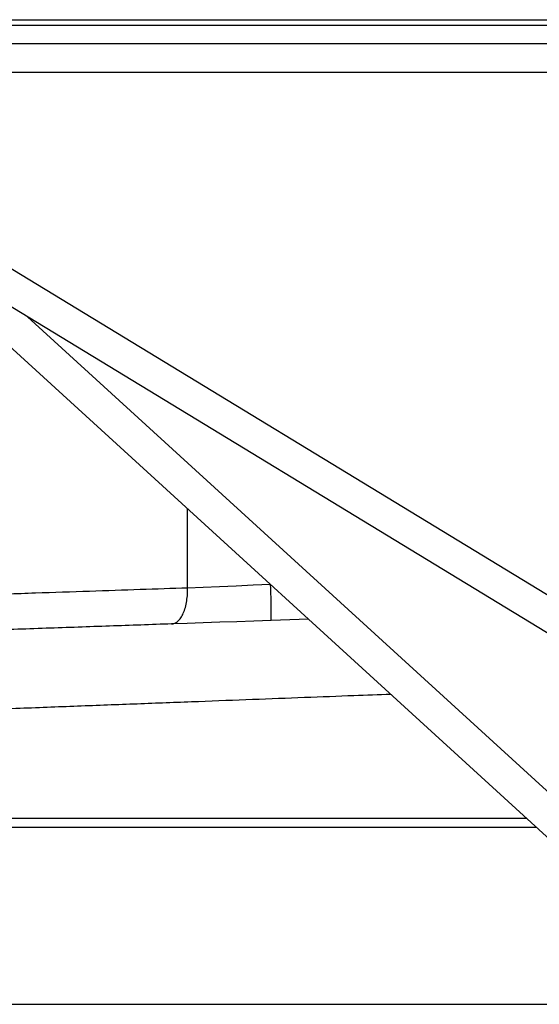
# Model space of a CAD drawing. Header units: millimetres. Extents: x 1284 to 2816, y 331 to 3596.
# Tile 6 of 18: x 2056 to 2199, y 1338 to 1609. Entities that reach past the tile are written whole.
import ezdxf

# ---------------------------------------------------------------- set-up
doc = ezdxf.new("R2010")
doc.units = ezdxf.units.MM

msp = doc.modelspace()

# ---------------------------------------------------------------- linework, layer by layer
at = {"color": 7, "linetype": 'Continuous', "lineweight": 25}
for p, q in [((1522.32, 1609.41), (2330.68, 1609.41)), ((2272.5, 1607.81), (1580.5, 1607.81)), ((2023.17, 1602.81), (2245.48, 1602.81)), ((2246.5, 1594.81), (2025.19, 1594.81)), ((2025.19, 1558.12), (2247.99, 1422.51)), ((2242.66, 1415.15), (2019.01, 1551.29)), ((2244.5, 1344.64), (2018.8, 1550.72)), ((2135.62, 1444.05), (2125.38, 1443.69))]:
    msp.add_line(p, q, dxfattribs=at)
at = {"color": 1, "linetype": 'Continuous', "lineweight": 25}
for p, q in [((2058.16, 1527.46), (2236.48, 1364.64)), ((2102.32, 1452.73), (2102.32, 1474.46)), ((1996.33, 1389.13), (2195.78, 1389.13)), ((2198.61, 1386.54), (1996.33, 1386.54)), ((2026.5, 1337.81), (2244.5, 1337.81))]:
    msp.add_line(p, q, dxfattribs=at)
at = {"color": 7, "linetype": 'Continuous', "lineweight": 25, "flags": 128}
for points in [[(2102.32, 1452.73), (2106.63, 1452.91), (2111.11, 1453.1), (2115.73, 1453.29), (2120.44, 1453.49), (2125.21, 1453.69)], [(2125.38, 1443.69), (2120.61, 1443.53), (2115.88, 1443.36), (2111.22, 1443.2), (2106.65, 1443.04), (2102.21, 1442.89), (2097.92, 1442.74)]]:
    msp.add_lwpolyline(points, dxfattribs=at)
at = {"color": 7, "linetype": 'Continuous', "lineweight": 25}
msp.add_arc((1982.03, 1446.19), 143.37, 359.0026, 2.9978, dxfattribs=at)
at = {"color": 1, "linetype": 'Continuous', "lineweight": 25}
for points, knots in [([(1996.33, 1449.13), (2000.86, 1449.28), (2011.39, 1449.64), (2027.47, 1450.19), (2044.31, 1450.76), (2060.19, 1451.3), (2075.11, 1451.8), (2089.11, 1452.28), (2097.99, 1452.58), (2102.32, 1452.73)], [0, 0, 0, 0, 0.122551, 0.2851351, 0.4411822, 0.5906924, 0.7336656, 0.8701014, 1, 1, 1, 1]), ([(2158.34, 1423.31), (2154.99, 1423.18), (2147.33, 1422.89), (2134.61, 1422.41), (2120.31, 1421.86), (2105.26, 1421.29), (2089.5, 1420.69), (2073.08, 1420.07), (2055.48, 1419.4), (2036.69, 1418.69), (2016.73, 1417.93), (2003.13, 1417.41), (1996.33, 1417.15)], [0, 0, 0, 0, 0.074987, 0.171633, 0.268354, 0.365, 0.464453, 0.563987, 0.66344, 0.77558, 0.887721, 1, 1, 1, 1])]:
    msp.add_open_spline(points, degree=3, knots=knots, dxfattribs=at)
at = {"color": 7, "linetype": 'Continuous', "lineweight": 25}
for points, knots in [([(2097.92, 1442.74), (2098.19, 1442.75), (2098.48, 1442.81), (2099.05, 1443.05), (2099.34, 1443.24), (2099.91, 1443.73), (2100.18, 1444.05), (2100.69, 1444.8), (2100.93, 1445.23), (2101.36, 1446.21), (2101.55, 1446.74), (2101.87, 1447.88), (2101.99, 1448.47), (2102.19, 1449.69), (2102.25, 1450.31), (2102.33, 1451.54), (2102.34, 1452.15), (2102.32, 1452.73)], [0, 0, 0, 0, 0.125, 0.125, 0.25, 0.25, 0.375, 0.375, 0.5, 0.5, 0.625, 0.625, 0.75, 0.75, 0.875, 0.875, 1, 1, 1, 1]), ([(2097.92, 1442.74), (2092.25, 1442.54), (2080.92, 1442.14), (2063.35, 1441.53), (2045.41, 1440.9), (2027.12, 1440.26), (2010.75, 1439.69), (2000.4, 1439.33), (1996.33, 1439.19)], [0, 0, 0, 0, 0.176827, 0.353625, 0.530897, 0.708144, 0.884929, 1, 1, 1, 1])]:
    msp.add_open_spline(points, degree=3, knots=knots, dxfattribs=at)

doc.saveas('drawing.dxf')
